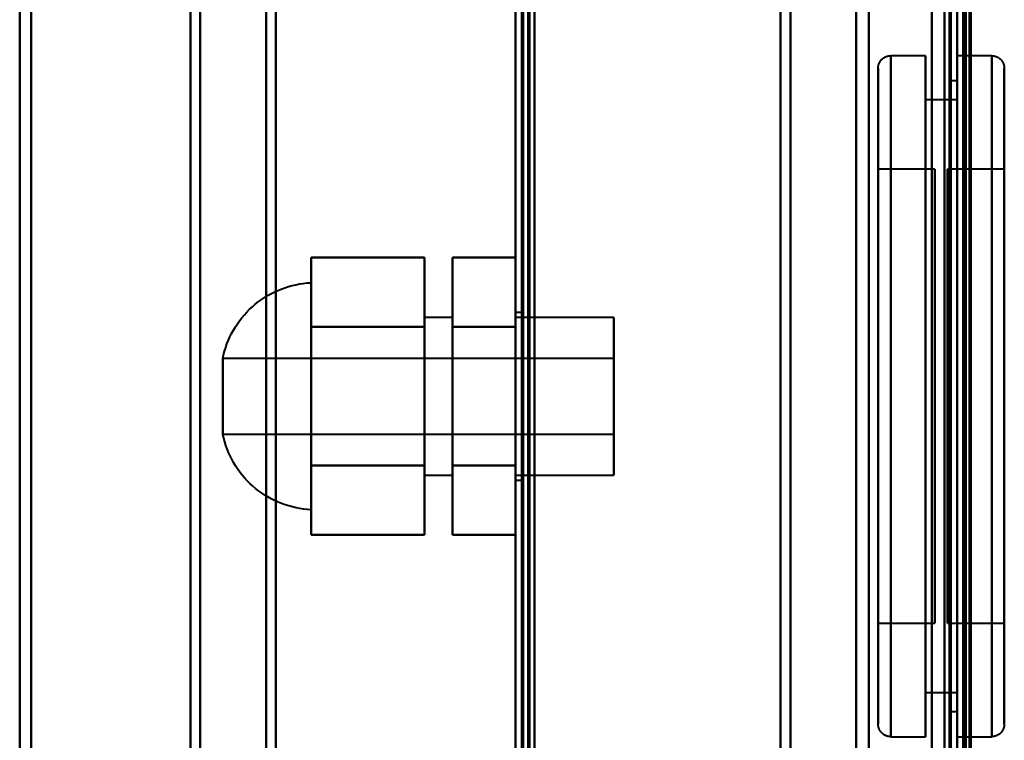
# Model space of a CAD drawing. Header units: millimetres. Extents: x -1087 to 1688, y -120 to 1046.
# Tile 26 of 78: x -624 to -546, y 684 to 742. Entities that reach past the tile are written whole.
import ezdxf

# ---------------------------------------------------------------- set-up
doc = ezdxf.new("R2010")
doc.units = ezdxf.units.MM
doc.layers.add('A-GENM', color=13, linetype='Continuous', lineweight=40)
doc.layers.add('G-IMPT', color=8, linetype='Continuous', lineweight=40)

# ---------------------------------------------------------------- blocks, each defined once
blk = doc.blocks.new('Maintenance r21 - Maintenance r21-755170-Arrière')
at = {"layer": 'A-GENM'}
for p, q in [((-585, 0), (-585, 973.372)), ((-585, 973.372), (-585, 0))]:
    blk.add_line(p, q, dxfattribs=at)
blk = doc.blocks.new('Souche connecteur circulaire R23 - Souche connecteur circulaire R23-755164-Arrière')
at = {"layer": 'A-GENM'}
blk.add_line((-585, 612.5), (-585, 770), dxfattribs=at)
blk = doc.blocks.new('NEXA 1000 CALQUES_dwg-755156-Arrière')
at = {"layer": 'G-IMPT'}
for p, q in [((-584.5, 972.272), (-584.5, 129.472)), ((-585, 937.772), (-585, 128.972)), ((-550, 937.772), (-550, 128.972)), ((-550, 129.472), (-550, 937.272)), ((-550, 604.868), (-550, 934.872)), ((-549.3, 934.872), (-549.3, 604.868)), ((-549.3, 604.868), (-549.3, 934.872)), ((-604, 616.883), (-604, 921.872)), ((-604, 921.872), (-604, 616.883)), ((-585, 921.872), (-585, 616.883)), ((-585, 921.872), (-585, 604.872)), ((-585, 604.872), (-585, 921.872)), ((-585, 604.872), (-585, 921.872)), ((-584.5, 616.883), (-584.5, 921.872)), ((-584.5, 604.872), (-584.5, 921.872)), ((-584.5, 921.872), (-584.5, 604.872)), ((-584.5, 921.872), (-584.5, 604.872)), ((-564, 921.872), (-564, 616.883)), ((-564, 616.883), (-564, 921.872)), ((-550, 921.872), (-550, 702.849)), ((-549.3, 921.877), (-549.3, 591.872)), ((-549.3, 591.872), (-549.3, 921.877)), ((-604.773, 617.429), (-604.773, 921.281)), ((-604.773, 921.281), (-604.773, 617.429)), ((-563.198, 617.429), (-563.198, 921.281)), ((-563.198, 921.281), (-563.198, 617.429)), ((-624.3, 618.386), (-624.3, 920.246)), ((-624.3, 920.246), (-624.3, 618.386)), ((-623.387, 617.839), (-623.387, 920.838)), ((-623.387, 920.838), (-623.387, 617.839)), ((-610.773, 618.386), (-610.773, 920.246)), ((-610.773, 920.246), (-610.773, 618.386)), ((-610, 617.839), (-610, 920.838)), ((-610, 920.838), (-610, 617.839)), ((-558, 920.872), (-558, 617.807)), ((-558, 617.807), (-558, 920.872)), ((-556.99, 920.246), (-556.99, 618.386)), ((-556.99, 618.386), (-556.99, 920.246)), ((-551, 920.872), (-551, 617.807)), ((-549.3, 920.246), (-549.3, 703.47)), ((-604.773, 605.464), (-604.773, 909.315)), ((-604.773, 909.315), (-604.773, 605.464)), ((-604, 604.872), (-604, 909.862)), ((-604, 909.862), (-604, 604.872)), ((-564, 909.862), (-564, 604.872)), ((-564, 604.872), (-564, 909.862)), ((-563.198, 605.464), (-563.198, 909.315)), ((-563.198, 909.315), (-563.198, 605.464)), ((-623.387, 605.907), (-623.387, 908.906)), ((-623.387, 908.906), (-623.387, 605.907)), ((-610, 605.907), (-610, 908.906)), ((-610, 908.906), (-610, 605.907)), ((-558, 908.938), (-558, 605.872)), ((-558, 605.872), (-558, 908.938)), ((-551, 908.938), (-551, 605.872)), ((-551, 703.231), (-551, 908.938)), ((-624.3, 606.498), (-624.3, 908.359)), ((-624.3, 908.359), (-624.3, 606.498)), ((-610.773, 606.498), (-610.773, 908.359)), ((-610.773, 908.359), (-610.773, 606.498)), ((-556.99, 908.359), (-556.99, 703.47)), ((-556.99, 703.47), (-556.99, 908.359)), ((-549.3, 606.498), (-549.3, 908.359)), ((-551, 605.872), (-551, 823.514)), ((-549.3, 823.275), (-549.3, 606.498)), ((-549.3, 618.386), (-549.3, 823.275)), ((-550.5, 604.872), (-550.5, 763.372)), ((-550.5, 763.372), (-550.5, 604.872)), ((-550, 591.872), (-550, 763.372)), ((-550, 604.872), (-550, 763.372)), ((-550, 763.372), (-550, 604.872)), ((-550, 763.372), (-550, 591.872)), ((-552.5, 738.772), (-555.25, 738.772)), ((-555.25, 711.772), (-555.25, 738.772)), ((-555.25, 738.772), (-555.25, 711.772)), ((-555.25, 738.772), (-555.25, 684.772)), ((-552.5, 711.772), (-552.5, 738.772)), ((-552.5, 738.772), (-552.5, 711.772)), ((-547.25, 738.772), (-550, 738.772)), ((-550, 711.772), (-550, 738.772)), ((-550, 738.772), (-550, 684.772)), ((-550, 738.772), (-550, 684.772)), ((-547.25, 738.772), (-547.25, 711.772)), ((-547.25, 738.772), (-547.25, 711.772)), ((-547.25, 684.772), (-547.25, 738.772)), ((-547.25, 684.772), (-547.25, 738.772)), ((-556.25, 711.772), (-556.25, 737.772)), ((-556.25, 685.772), (-556.25, 737.772)), ((-556.25, 737.772), (-556.25, 711.772)), ((-546.25, 737.772), (-546.25, 711.772)), ((-546.25, 737.772), (-546.25, 685.772)), ((-546.25, 711.772), (-546.25, 737.772)), ((-550, 736.772), (-550.5, 736.772)), ((-550.5, 711.772), (-550.5, 736.772)), ((-550.5, 736.772), (-550.5, 711.772)), ((-550, 711.772), (-550, 736.772)), ((-550, 736.772), (-550, 711.772)), ((-550, 735.272), (-552.5, 735.272)), ((-552.5, 711.772), (-552.5, 735.272)), ((-552.5, 735.272), (-552.5, 711.772)), ((-550, 711.772), (-550, 735.272)), ((-550, 735.272), (-550, 711.772)), ((-551.75, 729.772), (-556.25, 729.772)), ((-556.25, 693.772), (-556.25, 729.772)), ((-556.25, 693.772), (-556.25, 729.772)), ((-556.25, 729.772), (-556.25, 711.772)), ((-551.75, 711.772), (-551.75, 729.772)), ((-551.75, 729.772), (-551.75, 693.772)), ((-551.75, 729.772), (-551.75, 693.772)), ((-546.25, 729.772), (-550.75, 729.772)), ((-550.75, 729.772), (-550.75, 711.772)), ((-550.75, 711.772), (-550.75, 729.772)), ((-546.25, 729.772), (-546.25, 711.772)), ((-546.25, 711.772), (-546.25, 729.772)), ((-601.2, 711.772), (-601.2, 720.772)), ((-601.2, 720.772), (-601.2, 702.772)), ((-601.2, 720.772), (-601.2, 711.772)), ((-584.5, 718.422), (-585, 718.422)), ((-585, 711.772), (-585, 718.422)), ((-585, 718.422), (-585, 711.772)), ((-584.5, 718.422), (-584.5, 711.772)), ((-584.5, 711.772), (-584.5, 718.422)), ((-590, 718.022), (-592.2, 718.022)), ((-592.2, 711.772), (-592.2, 718.022)), ((-592.2, 718.022), (-592.2, 711.772)), ((-590, 711.772), (-590, 718.022)), ((-590, 718.022), (-590, 711.772)), ((-577.2, 718.022), (-585, 718.022)), ((-585, 711.772), (-585, 718.022)), ((-585, 718.022), (-585, 705.522)), ((-585, 718.022), (-585, 705.522)), ((-577.2, 705.522), (-577.2, 718.022)), ((-577.2, 705.522), (-577.2, 718.022)), ((-577.2, 718.022), (-577.2, 711.772)), ((-577.2, 714.772), (-608.2, 714.772)), ((-608.2, 708.772), (-608.2, 714.772)), ((-608.2, 711.772), (-608.2, 714.772)), ((-608.2, 714.772), (-608.2, 711.772)), ((-577.2, 711.772), (-577.2, 714.772)), ((-577.2, 714.772), (-577.2, 711.772)), ((-608.2, 708.772), (-608.2, 711.772)), ((-608.2, 711.772), (-608.2, 708.772)), ((-601.2, 702.772), (-601.2, 711.772)), ((-601.2, 711.772), (-601.2, 702.772)), ((-592.2, 705.522), (-592.2, 711.772)), ((-592.2, 711.772), (-592.2, 705.522)), ((-590, 705.522), (-590, 711.772)), ((-590, 711.772), (-590, 705.522)), ((-585, 705.522), (-585, 711.772)), ((-585, 705.522), (-585, 711.772)), ((-585, 705.122), (-585, 711.772)), ((-585, 711.772), (-585, 705.122)), ((-584.5, 711.772), (-584.5, 705.122)), ((-584.5, 705.122), (-584.5, 711.772)), ((-577.2, 708.772), (-577.2, 711.772)), ((-577.2, 711.772), (-577.2, 708.772)), ((-577.2, 711.772), (-577.2, 705.522)), ((-577.2, 711.772), (-577.2, 705.522)), ((-556.25, 685.772), (-556.25, 711.772)), ((-556.25, 711.772), (-556.25, 685.772)), ((-556.25, 711.772), (-556.25, 693.772)), ((-556.25, 711.772), (-556.25, 693.772)), ((-555.25, 684.772), (-555.25, 711.772)), ((-555.25, 711.772), (-555.25, 684.772)), ((-552.5, 688.272), (-552.5, 711.772)), ((-552.5, 684.772), (-552.5, 711.772)), ((-552.5, 711.772), (-552.5, 688.272)), ((-552.5, 711.772), (-552.5, 684.772)), ((-551.75, 693.772), (-551.75, 711.772)), ((-551.75, 693.772), (-551.75, 711.772)), ((-550.75, 711.772), (-550.75, 693.772)), ((-550.75, 693.772), (-550.75, 711.772)), ((-550.5, 686.772), (-550.5, 711.772)), ((-550.5, 711.772), (-550.5, 686.772)), ((-550, 684.772), (-550, 711.772)), ((-550, 684.772), (-550, 711.772)), ((-550, 686.772), (-550, 711.772)), ((-550, 711.772), (-550, 686.772)), ((-550, 688.272), (-550, 711.772)), ((-550, 711.772), (-550, 688.272)), ((-547.25, 711.772), (-547.25, 684.772)), ((-546.25, 711.772), (-546.25, 685.772)), ((-546.25, 685.772), (-546.25, 711.772)), ((-546.25, 711.772), (-546.25, 693.772)), ((-546.25, 693.772), (-546.25, 711.772)), ((-608.2, 708.772), (-577.2, 708.772)), ((-592.2, 705.522), (-590, 705.522)), ((-585, 705.522), (-577.2, 705.522)), ((-585, 705.122), (-584.5, 705.122)), ((-556.99, 703.47), (-556.99, 606.498)), ((-556.99, 606.498), (-556.99, 703.47)), ((-556.25, 693.772), (-551.75, 693.772)), ((-550.75, 693.772), (-546.25, 693.772)), ((-552.5, 688.272), (-550, 688.272)), ((-550.5, 686.772), (-550, 686.772)), ((-555.25, 684.772), (-552.5, 684.772)), ((-550, 684.772), (-547.25, 684.772))]:
    blk.add_line(p, q, dxfattribs=at)
at = {"layer": 'G-IMPT', "flags": 128}
for points in [[(-585, 128.972), (-585, 339.922), (-585, 550.872), (-585, 761.822), (-585, 972.772)], [(-585, 972.772), (-585, 761.822), (-585, 550.872), (-585, 339.922), (-585, 128.972)], [(-584.5, 128.972), (-584.5, 339.922), (-584.5, 550.872), (-584.5, 761.822), (-584.5, 972.772)], [(-584.4, 972.772), (-584.4, 761.822), (-584.4, 550.872), (-584.4, 339.922), (-584.4, 128.972)], [(-584.4, 972.772), (-584.4, 761.822), (-584.4, 550.872), (-584.4, 339.922), (-584.4, 128.972)], [(-584.4, 128.972), (-584.4, 339.922), (-584.4, 550.872), (-584.4, 761.822), (-584.4, 972.772)], [(-584.5, 972.272), (-584.5, 761.572), (-584.5, 550.872), (-584.5, 340.172), (-584.5, 129.472)], [(-584.5, 129.472), (-584.5, 340.172), (-584.5, 550.872), (-584.5, 761.572), (-584.5, 972.272)], [(-584.5, 129.472), (-584.5, 340.172), (-584.5, 550.872), (-584.5, 761.572), (-584.5, 972.272)], [(-584.5, 972.272), (-584.5, 761.572), (-584.5, 550.872), (-584.5, 340.172), (-584.5, 129.472)], [(-584.5, 972.272), (-584.5, 761.572), (-584.5, 550.872), (-584.5, 340.172), (-584.5, 129.472)], [(-584.5, 129.472), (-584.5, 340.172), (-584.5, 550.872), (-584.5, 761.572), (-584.5, 972.272)], [(-584, 972.272), (-584, 761.572), (-584, 550.872), (-584, 340.172), (-584, 129.472)], [(-584, 129.472), (-584, 340.172), (-584, 550.872), (-584, 761.572), (-584, 972.272)], [(-584, 972.272), (-584, 761.572), (-584, 550.872), (-584, 340.172), (-584, 129.472)], [(-583.9, 129.472), (-583.9, 340.172), (-583.9, 550.872), (-583.9, 761.572), (-583.9, 972.272)], [(-583.9, 129.472), (-583.9, 340.172), (-583.9, 550.872), (-583.9, 761.572), (-583.9, 972.272)], [(-583.9, 972.272), (-583.9, 761.572), (-583.9, 550.872), (-583.9, 340.172), (-583.9, 129.472)], [(-585, 937.772), (-585, 735.572), (-585, 533.372), (-585, 331.172), (-585, 128.972)], [(-585, 128.972), (-585, 331.172), (-585, 533.372), (-585, 735.572), (-585, 937.772)], [(-584.5, 937.772), (-584.5, 735.572), (-584.5, 533.372), (-584.5, 331.172), (-584.5, 128.972)], [(-584.4, 128.972), (-584.4, 331.172), (-584.4, 533.372), (-584.4, 735.572), (-584.4, 937.772)], [(-584.4, 128.972), (-584.4, 331.172), (-584.4, 533.372), (-584.4, 735.572), (-584.4, 937.772)], [(-584.4, 937.772), (-584.4, 735.572), (-584.4, 533.372), (-584.4, 331.172), (-584.4, 128.972)], [(-552, 937.772), (-552, 735.572), (-552, 533.372), (-552, 331.172), (-552, 128.972)], [(-552, 128.972), (-552, 331.172), (-552, 533.372), (-552, 735.572), (-552, 937.772)], [(-552, 937.772), (-552, 735.572), (-552, 533.372), (-552, 331.172), (-552, 128.972)], [(-552, 128.972), (-552, 331.172), (-552, 533.372), (-552, 735.572), (-552, 937.772)], [(-550, 937.772), (-550, 735.572), (-550, 533.372), (-550, 331.172), (-550, 128.972)], [(-550, 128.972), (-550, 331.172), (-550, 533.372), (-550, 735.572), (-550, 937.772)], [(-549.5, 937.772), (-549.5, 735.572), (-549.5, 533.372), (-549.5, 331.172), (-549.5, 128.972)], [(-549.4, 937.772), (-549.4, 735.572), (-549.4, 533.372), (-549.4, 331.172), (-549.4, 128.972)], [(-549.4, 128.972), (-549.4, 331.172), (-549.4, 533.372), (-549.4, 735.572), (-549.4, 937.772)], [(-549.4, 128.972), (-549.4, 331.172), (-549.4, 533.372), (-549.4, 735.572), (-549.4, 937.772)], [(-583.5, 937.272), (-583.5, 735.322), (-583.5, 533.372), (-583.5, 331.422), (-583.5, 129.472)], [(-583.5, 129.472), (-583.5, 331.422), (-583.5, 533.372), (-583.5, 735.322), (-583.5, 937.272)], [(-583.5, 129.472), (-583.5, 331.422), (-583.5, 533.372), (-583.5, 735.322), (-583.5, 937.272)], [(-583.5, 937.272), (-583.5, 735.322), (-583.5, 533.372), (-583.5, 331.422), (-583.5, 129.472)], [(-552, 937.272), (-552, 735.322), (-552, 533.372), (-552, 331.422), (-552, 129.472)], [(-552, 129.472), (-552, 331.422), (-552, 533.372), (-552, 735.322), (-552, 937.272)], [(-552, 937.272), (-552, 735.322), (-552, 533.372), (-552, 331.422), (-552, 129.472)], [(-552, 129.472), (-552, 331.422), (-552, 533.372), (-552, 735.322), (-552, 937.272)], [(-550.6, 129.472), (-550.6, 331.422), (-550.6, 533.372), (-550.6, 735.322), (-550.6, 937.272)], [(-550.6, 937.272), (-550.6, 735.322), (-550.6, 533.372), (-550.6, 331.422), (-550.6, 129.472)], [(-550.6, 129.472), (-550.6, 331.422), (-550.6, 533.372), (-550.6, 735.322), (-550.6, 937.272)], [(-550.6, 129.472), (-550.6, 331.422), (-550.6, 533.372), (-550.6, 735.322), (-550.6, 937.272)], [(-550.6, 937.272), (-550.6, 735.322), (-550.6, 533.372), (-550.6, 331.422), (-550.6, 129.472)], [(-550.6, 937.272), (-550.6, 735.322), (-550.6, 533.372), (-550.6, 331.422), (-550.6, 129.472)], [(-550.5, 129.472), (-550.5, 331.422), (-550.5, 533.372), (-550.5, 735.322), (-550.5, 937.272)], [(-550.5, 937.272), (-550.5, 735.322), (-550.5, 533.372), (-550.5, 331.422), (-550.5, 129.472)], [(-550, 129.472), (-550, 331.422), (-550, 533.372), (-550, 735.322), (-550, 937.272)], [(-550, 937.272), (-550, 735.322), (-550, 533.372), (-550, 331.422), (-550, 129.472)], [(-550, 937.272), (-550, 743.297), (-550, 549.322), (-550, 355.347), (-550, 161.372)], [(-550, 129.472), (-550, 331.422), (-550, 533.372), (-550, 735.322), (-550, 937.272)], [(-550, 161.372), (-550, 355.347), (-550, 549.322), (-550, 743.297), (-550, 937.272)], [(-550, 937.272), (-550, 735.322), (-550, 533.372), (-550, 331.422), (-550, 129.472)], [(-549.5, 937.272), (-549.5, 735.322), (-549.5, 533.372), (-549.5, 331.422), (-549.5, 129.472)], [(-549.5, 129.472), (-549.5, 331.422), (-549.5, 533.372), (-549.5, 735.322), (-549.5, 937.272)], [(-549.5, 937.272), (-549.5, 735.322), (-549.5, 533.372), (-549.5, 331.422), (-549.5, 129.472)], [(-549.5, 129.472), (-549.5, 331.422), (-549.5, 533.372), (-549.5, 735.322), (-549.5, 937.272)], [(-549.5, 129.472), (-549.5, 331.422), (-549.5, 533.372), (-549.5, 735.322), (-549.5, 937.272)], [(-549.5, 937.272), (-549.5, 735.322), (-549.5, 533.372), (-549.5, 331.422), (-549.5, 129.472)], [(-549, 129.372), (-549, 331.372), (-549, 533.372), (-549, 735.372), (-549, 937.372)], [(-549, 937.372), (-549, 735.372), (-549, 533.372), (-549, 331.372), (-549, 129.372)], [(-549, 129.472), (-549, 331.422), (-549, 533.372), (-549, 735.322), (-549, 937.272)], [(-549, 937.272), (-549, 735.322), (-549, 533.372), (-549, 331.422), (-549, 129.472)], [(-548.9, 937.272), (-548.9, 743.297), (-548.9, 549.322), (-548.9, 355.347), (-548.9, 161.372)], [(-548.9, 161.372), (-548.9, 355.347), (-548.9, 549.322), (-548.9, 743.297), (-548.9, 937.272)], [(-585, 291.172), (-585, 421.022), (-585, 550.872), (-585, 680.722), (-585, 810.572)], [(-585, 810.572), (-585, 680.722), (-585, 550.872), (-585, 421.022), (-585, 291.172)], [(-585, 810.572), (-585, 680.722), (-585, 550.872), (-585, 421.022), (-585, 291.172)], [(-585, 291.172), (-585, 421.022), (-585, 550.872), (-585, 680.722), (-585, 810.572)], [(-584.5, 291.172), (-584.5, 421.022), (-584.5, 550.872), (-584.5, 680.722), (-584.5, 810.572)], [(-584.4, 810.572), (-584.4, 680.722), (-584.4, 550.872), (-584.4, 421.022), (-584.4, 291.172)], [(-584.4, 810.572), (-584.4, 680.722), (-584.4, 550.872), (-584.4, 421.022), (-584.4, 291.172)], [(-584.4, 291.172), (-584.4, 421.022), (-584.4, 550.872), (-584.4, 680.722), (-584.4, 810.572)], [(-583.5, 810.572), (-583.5, 680.722), (-583.5, 550.872), (-583.5, 421.022), (-583.5, 291.172)], [(-583.5, 291.172), (-583.5, 421.022), (-583.5, 550.872), (-583.5, 680.722), (-583.5, 810.572)], [(-583.5, 810.572), (-583.5, 680.722), (-583.5, 550.872), (-583.5, 421.022), (-583.5, 291.172)], [(-583.5, 291.172), (-583.5, 421.022), (-583.5, 550.872), (-583.5, 680.722), (-583.5, 810.572)], [(-556.25, 737.772), (-556.249, 737.812), (-556.247, 737.852), (-556.243, 737.892), (-556.237, 737.932), (-556.23, 737.971), (-556.221, 738.01), (-556.211, 738.049), (-556.199, 738.087), (-556.186, 738.125), (-556.171, 738.162), (-556.155, 738.198), (-556.137, 738.234), (-556.118, 738.269), (-556.097, 738.303), (-556.075, 738.337), (-556.052, 738.369), (-556.028, 738.401), (-556.002, 738.432), (-555.975, 738.461), (-555.947, 738.49), (-555.917, 738.517), (-555.887, 738.543), (-555.856, 738.568), (-555.824, 738.591), (-555.79, 738.614), (-555.756, 738.635), (-555.721, 738.654), (-555.686, 738.672), (-555.649, 738.689), (-555.612, 738.704), (-555.575, 738.718), (-555.537, 738.73), (-555.498, 738.741), (-555.459, 738.75), (-555.42, 738.758), (-555.38, 738.764), (-555.341, 738.768), (-555.301, 738.771), (-555.261, 738.772), (-555.25, 738.772)], [(-547.25, 738.772), (-547.21, 738.772), (-547.17, 738.769), (-547.13, 738.765), (-547.091, 738.76), (-547.051, 738.752), (-547.012, 738.744), (-546.974, 738.733), (-546.935, 738.722), (-546.898, 738.708), (-546.861, 738.693), (-546.824, 738.677), (-546.788, 738.659), (-546.753, 738.64), (-546.719, 738.62), (-546.685, 738.598), (-546.653, 738.574), (-546.621, 738.55), (-546.591, 738.524), (-546.561, 738.497), (-546.533, 738.469), (-546.505, 738.44), (-546.479, 738.409), (-546.454, 738.378), (-546.431, 738.346), (-546.409, 738.313), (-546.388, 738.279), (-546.368, 738.244), (-546.35, 738.208), (-546.333, 738.172), (-546.318, 738.135), (-546.304, 738.097), (-546.292, 738.059), (-546.281, 738.02), (-546.272, 737.982), (-546.265, 737.942), (-546.259, 737.903), (-546.254, 737.863), (-546.251, 737.823), (-546.25, 737.783), (-546.25, 737.772)], [(-556.25, 685.772), (-556.25, 685.793), (-556.25, 685.855), (-556.25, 685.959), (-556.25, 686.104), (-556.25, 686.291), (-556.25, 686.518), (-556.25, 686.785), (-556.25, 687.092), (-556.25, 687.439), (-556.25, 687.825), (-556.25, 688.249), (-556.25, 688.71), (-556.25, 689.209), (-556.25, 689.744), (-556.25, 690.314), (-556.25, 690.918), (-556.25, 691.555), (-556.25, 692.225), (-556.25, 692.927), (-556.25, 693.658), (-556.25, 694.418), (-556.25, 695.206), (-556.25, 696.021), (-556.25, 696.861), (-556.25, 697.724), (-556.25, 698.611), (-556.25, 699.518), (-556.25, 700.445), (-556.25, 701.389), (-556.25, 702.351), (-556.25, 703.328), (-556.25, 704.318), (-556.25, 705.32), (-556.25, 706.332), (-556.25, 707.353), (-556.25, 708.381), (-556.25, 709.415), (-556.25, 710.452), (-556.25, 711.492), (-556.25, 712.531), (-556.25, 713.57), (-556.25, 714.606), (-556.25, 715.637), (-556.25, 716.662), (-556.25, 717.68), (-556.25, 718.687), (-556.25, 719.684), (-556.25, 720.668), (-556.25, 721.638), (-556.25, 722.592), (-556.25, 723.529), (-556.25, 724.447), (-556.25, 725.345), (-556.25, 726.22), (-556.25, 727.073), (-556.25, 727.902), (-556.25, 728.704), (-556.25, 729.48), (-556.25, 730.227), (-556.25, 730.945), (-556.25, 731.631), (-556.25, 732.287), (-556.25, 732.909), (-556.25, 733.498), (-556.25, 734.051), (-556.25, 734.57), (-556.25, 735.051), (-556.25, 735.496), (-556.25, 735.902), (-556.25, 736.27), (-556.25, 736.599), (-556.25, 736.888), (-556.25, 737.137), (-556.25, 737.345), (-556.25, 737.512), (-556.25, 737.638), (-556.25, 737.723), (-556.25, 737.766), (-556.25, 737.772)], [(-556.25, 737.772), (-556.25, 737.752), (-556.25, 737.689), (-556.25, 737.585), (-556.25, 737.44), (-556.25, 737.254), (-556.25, 737.027), (-556.25, 736.76), (-556.25, 736.452), (-556.25, 736.106), (-556.25, 735.72), (-556.25, 735.296), (-556.25, 734.834), (-556.25, 734.336), (-556.25, 733.801), (-556.25, 733.231), (-556.25, 732.627), (-556.25, 731.989), (-556.25, 731.319), (-556.25, 730.618), (-556.25, 729.887), (-556.25, 729.126), (-556.25, 728.338), (-556.25, 727.524), (-556.25, 726.684), (-556.25, 725.82), (-556.25, 724.934), (-556.25, 724.027), (-556.25, 723.1), (-556.25, 722.155), (-556.25, 721.194), (-556.25, 720.217), (-556.25, 719.227), (-556.25, 718.225), (-556.25, 717.213), (-556.25, 716.191), (-556.25, 715.163), (-556.25, 714.13), (-556.25, 713.092), (-556.25, 712.053), (-556.25, 711.013), (-556.25, 709.974), (-556.25, 708.939), (-556.25, 707.907), (-556.25, 706.882), (-556.25, 705.865), (-556.25, 704.857), (-556.25, 703.86), (-556.25, 702.876), (-556.25, 701.907), (-556.25, 700.952), (-556.25, 700.016), (-556.25, 699.098), (-556.25, 698.2), (-556.25, 697.324), (-556.25, 696.471), (-556.25, 695.643), (-556.25, 694.84), (-556.25, 694.065), (-556.25, 693.318), (-556.25, 692.6), (-556.25, 691.913), (-556.25, 691.258), (-556.25, 690.636), (-556.25, 690.047), (-556.25, 689.493), (-556.25, 688.975), (-556.25, 688.493), (-556.25, 688.049), (-556.25, 687.642), (-556.25, 687.275), (-556.25, 686.946), (-556.25, 686.657), (-556.25, 686.408), (-556.25, 686.2), (-556.25, 686.032), (-556.25, 685.906), (-556.25, 685.822), (-556.25, 685.778), (-556.25, 685.772)], [(-546.25, 737.772), (-546.25, 737.752), (-546.25, 737.689), (-546.25, 737.585), (-546.25, 737.44), (-546.25, 737.254), (-546.25, 737.027), (-546.25, 736.76), (-546.25, 736.452), (-546.25, 736.106), (-546.25, 735.72), (-546.25, 735.296), (-546.25, 734.834), (-546.25, 734.336), (-546.25, 733.801), (-546.25, 733.231), (-546.25, 732.627), (-546.25, 731.989), (-546.25, 731.319), (-546.25, 730.618), (-546.25, 729.887), (-546.25, 729.126), (-546.25, 728.338), (-546.25, 727.524), (-546.25, 726.684), (-546.25, 725.82), (-546.25, 724.934), (-546.25, 724.027), (-546.25, 723.1), (-546.25, 722.155), (-546.25, 721.194), (-546.25, 720.217), (-546.25, 719.227), (-546.25, 718.225), (-546.25, 717.213), (-546.25, 716.191), (-546.25, 715.163), (-546.25, 714.13), (-546.25, 713.092), (-546.25, 712.053), (-546.25, 711.013), (-546.25, 709.974), (-546.25, 708.939), (-546.25, 707.907), (-546.25, 706.882), (-546.25, 705.865), (-546.25, 704.857), (-546.25, 703.86), (-546.25, 702.876), (-546.25, 701.907), (-546.25, 700.952), (-546.25, 700.016), (-546.25, 699.098), (-546.25, 698.2), (-546.25, 697.324), (-546.25, 696.471), (-546.25, 695.643), (-546.25, 694.84), (-546.25, 694.065), (-546.25, 693.318), (-546.25, 692.6), (-546.25, 691.913), (-546.25, 691.258), (-546.25, 690.636), (-546.25, 690.047), (-546.25, 689.493), (-546.25, 688.975), (-546.25, 688.493), (-546.25, 688.049), (-546.25, 687.642), (-546.25, 687.275), (-546.25, 686.946), (-546.25, 686.657), (-546.25, 686.408), (-546.25, 686.2), (-546.25, 686.032), (-546.25, 685.906), (-546.25, 685.822), (-546.25, 685.778), (-546.25, 685.772)], [(-546.25, 685.772), (-546.25, 685.793), (-546.25, 685.855), (-546.25, 685.959), (-546.25, 686.104), (-546.25, 686.291), (-546.25, 686.518), (-546.25, 686.785), (-546.25, 687.092), (-546.25, 687.439), (-546.25, 687.825), (-546.25, 688.249), (-546.25, 688.71), (-546.25, 689.209), (-546.25, 689.744), (-546.25, 690.314), (-546.25, 690.918), (-546.25, 691.555), (-546.25, 692.225), (-546.25, 692.927), (-546.25, 693.658), (-546.25, 694.418), (-546.25, 695.206), (-546.25, 696.021), (-546.25, 696.861), (-546.25, 697.724), (-546.25, 698.611), (-546.25, 699.518), (-546.25, 700.445), (-546.25, 701.389), (-546.25, 702.351), (-546.25, 703.328), (-546.25, 704.318), (-546.25, 705.32), (-546.25, 706.332), (-546.25, 707.353), (-546.25, 708.381), (-546.25, 709.415), (-546.25, 710.452), (-546.25, 711.492), (-546.25, 712.531), (-546.25, 713.57), (-546.25, 714.606), (-546.25, 715.637), (-546.25, 716.662), (-546.25, 717.68), (-546.25, 718.687), (-546.25, 719.684), (-546.25, 720.668), (-546.25, 721.638), (-546.25, 722.592), (-546.25, 723.529), (-546.25, 724.447), (-546.25, 725.345), (-546.25, 726.22), (-546.25, 727.073), (-546.25, 727.902), (-546.25, 728.704), (-546.25, 729.48), (-546.25, 730.227), (-546.25, 730.945), (-546.25, 731.631), (-546.25, 732.287), (-546.25, 732.909), (-546.25, 733.498), (-546.25, 734.051), (-546.25, 734.57), (-546.25, 735.051), (-546.25, 735.496), (-546.25, 735.902), (-546.25, 736.27), (-546.25, 736.599), (-546.25, 736.888), (-546.25, 737.137), (-546.25, 737.345), (-546.25, 737.512), (-546.25, 737.638), (-546.25, 737.723), (-546.25, 737.766), (-546.25, 737.772)], [(-601.2, 717.272), (-601.2, 718.647), (-601.2, 720.022), (-601.2, 721.397), (-601.2, 722.772)], [(-601.2, 722.772), (-601.2, 721.397), (-601.2, 720.022), (-601.2, 718.647), (-601.2, 717.272)], [(-592.2, 722.772), (-594.45, 722.772), (-596.7, 722.772), (-598.95, 722.772), (-601.2, 722.772)], [(-601.2, 722.772), (-601.2, 721.397), (-601.2, 720.022), (-601.2, 718.647), (-601.2, 717.272)], [(-601.2, 717.272), (-601.2, 718.647), (-601.2, 720.022), (-601.2, 721.397), (-601.2, 722.772)], [(-601.2, 722.772), (-598.95, 722.772), (-596.7, 722.772), (-594.45, 722.772), (-592.2, 722.772)], [(-592.2, 717.272), (-592.2, 718.647), (-592.2, 720.022), (-592.2, 721.397), (-592.2, 722.772)], [(-592.2, 722.772), (-592.2, 721.397), (-592.2, 720.022), (-592.2, 718.647), (-592.2, 717.272)], [(-592.2, 717.272), (-592.2, 718.647), (-592.2, 720.022), (-592.2, 721.397), (-592.2, 722.772)], [(-592.2, 722.772), (-592.2, 721.397), (-592.2, 720.022), (-592.2, 718.647), (-592.2, 717.272)], [(-590, 717.272), (-590, 718.647), (-590, 720.022), (-590, 721.397), (-590, 722.772)], [(-590, 722.772), (-590, 721.397), (-590, 720.022), (-590, 718.647), (-590, 717.272)], [(-590, 722.772), (-590, 721.397), (-590, 720.022), (-590, 718.647), (-590, 717.272)], [(-585, 722.772), (-586.25, 722.772), (-587.5, 722.772), (-588.75, 722.772), (-590, 722.772)], [(-590, 717.272), (-590, 718.647), (-590, 720.022), (-590, 721.397), (-590, 722.772)], [(-590, 722.772), (-588.75, 722.772), (-587.5, 722.772), (-586.25, 722.772), (-585, 722.772)], [(-585, 717.272), (-585, 718.647), (-585, 720.022), (-585, 721.397), (-585, 722.772)], [(-585, 722.772), (-585, 721.397), (-585, 720.022), (-585, 718.647), (-585, 717.272)], [(-585, 717.272), (-585, 718.647), (-585, 720.022), (-585, 721.397), (-585, 722.772)], [(-585, 722.772), (-585, 721.397), (-585, 720.022), (-585, 718.647), (-585, 717.272)], [(-608.2, 714.772), (-608.134, 715.065), (-608.057, 715.355), (-607.969, 715.641), (-607.868, 715.924), (-607.757, 716.203), (-607.635, 716.477), (-607.501, 716.745), (-607.358, 717.009), (-607.203, 717.266), (-607.039, 717.517), (-606.864, 717.761), (-606.681, 717.998), (-606.487, 718.227), (-606.285, 718.449), (-606.074, 718.662), (-605.854, 718.867), (-605.627, 719.062), (-605.392, 719.249), (-605.15, 719.425), (-604.901, 719.593), (-604.645, 719.749), (-604.383, 719.896), (-604.116, 720.032), (-603.843, 720.157), (-603.566, 720.271), (-603.284, 720.374), (-602.998, 720.466), (-602.709, 720.546), (-602.417, 720.615), (-602.123, 720.672), (-601.826, 720.717), (-601.528, 720.75), (-601.229, 720.771), (-601.2, 720.772)], [(-601.2, 706.272), (-601.2, 709.022), (-601.2, 711.772), (-601.2, 714.522), (-601.2, 717.272)], [(-601.2, 717.272), (-601.2, 714.522), (-601.2, 711.772), (-601.2, 709.022), (-601.2, 706.272)], [(-601.2, 706.272), (-601.2, 709.022), (-601.2, 711.772), (-601.2, 714.522), (-601.2, 717.272)], [(-601.2, 717.272), (-598.95, 717.272), (-596.7, 717.272), (-594.45, 717.272), (-592.2, 717.272)], [(-592.2, 717.272), (-594.45, 717.272), (-596.7, 717.272), (-598.95, 717.272), (-601.2, 717.272)], [(-601.2, 717.272), (-601.2, 714.522), (-601.2, 711.772), (-601.2, 709.022), (-601.2, 706.272)], [(-601.2, 717.272), (-598.95, 717.272), (-596.7, 717.272), (-594.45, 717.272), (-592.2, 717.272)], [(-592.2, 717.272), (-594.45, 717.272), (-596.7, 717.272), (-598.95, 717.272), (-601.2, 717.272)], [(-592.2, 706.272), (-592.2, 709.022), (-592.2, 711.772), (-592.2, 714.522), (-592.2, 717.272)], [(-592.2, 717.272), (-592.2, 714.522), (-592.2, 711.772), (-592.2, 709.022), (-592.2, 706.272)], [(-592.2, 717.272), (-592.2, 714.522), (-592.2, 711.772), (-592.2, 709.022), (-592.2, 706.272)], [(-592.2, 706.272), (-592.2, 709.022), (-592.2, 711.772), (-592.2, 714.522), (-592.2, 717.272)], [(-590, 706.272), (-590, 709.022), (-590, 711.772), (-590, 714.522), (-590, 717.272)], [(-590, 717.272), (-590, 714.522), (-590, 711.772), (-590, 709.022), (-590, 706.272)], [(-590, 717.272), (-590, 714.522), (-590, 711.772), (-590, 709.022), (-590, 706.272)], [(-585, 717.272), (-586.25, 717.272), (-587.5, 717.272), (-588.75, 717.272), (-590, 717.272)], [(-590, 717.272), (-588.75, 717.272), (-587.5, 717.272), (-586.25, 717.272), (-585, 717.272)], [(-590, 706.272), (-590, 709.022), (-590, 711.772), (-590, 714.522), (-590, 717.272)], [(-590, 717.272), (-588.75, 717.272), (-587.5, 717.272), (-586.25, 717.272), (-585, 717.272)], [(-585, 717.272), (-586.25, 717.272), (-587.5, 717.272), (-588.75, 717.272), (-590, 717.272)], [(-585, 706.272), (-585, 709.022), (-585, 711.772), (-585, 714.522), (-585, 717.272)], [(-585, 717.272), (-585, 714.522), (-585, 711.772), (-585, 709.022), (-585, 706.272)], [(-585, 706.272), (-585, 709.022), (-585, 711.772), (-585, 714.522), (-585, 717.272)], [(-585, 717.272), (-585, 714.522), (-585, 711.772), (-585, 709.022), (-585, 706.272)], [(-601.2, 702.772), (-601.499, 702.792), (-601.798, 702.824), (-602.094, 702.868), (-602.389, 702.924), (-602.681, 702.991), (-602.971, 703.07), (-603.257, 703.161), (-603.539, 703.263), (-603.817, 703.376), (-604.09, 703.5), (-604.358, 703.635), (-604.62, 703.781), (-604.876, 703.937), (-605.126, 704.103), (-605.369, 704.279), (-605.605, 704.464), (-605.833, 704.659), (-606.053, 704.863), (-606.265, 705.075), (-606.468, 705.296), (-606.662, 705.524), (-606.847, 705.761), (-607.022, 706.004), (-607.188, 706.254), (-607.343, 706.511), (-607.488, 706.774), (-607.622, 707.042), (-607.746, 707.315), (-607.858, 707.593), (-607.959, 707.876), (-608.049, 708.162), (-608.128, 708.452), (-608.194, 708.744), (-608.2, 708.772)], [(-601.2, 706.272), (-601.2, 704.897), (-601.2, 703.522), (-601.2, 702.147), (-601.2, 700.772)], [(-601.2, 700.772), (-601.2, 702.147), (-601.2, 703.522), (-601.2, 704.897), (-601.2, 706.272)], [(-601.2, 700.772), (-601.2, 702.147), (-601.2, 703.522), (-601.2, 704.897), (-601.2, 706.272)], [(-601.2, 706.272), (-598.95, 706.272), (-596.7, 706.272), (-594.45, 706.272), (-592.2, 706.272)], [(-592.2, 706.272), (-594.45, 706.272), (-596.7, 706.272), (-598.95, 706.272), (-601.2, 706.272)], [(-592.2, 706.272), (-594.45, 706.272), (-596.7, 706.272), (-598.95, 706.272), (-601.2, 706.272)], [(-601.2, 706.272), (-601.2, 704.897), (-601.2, 703.522), (-601.2, 702.147), (-601.2, 700.772)], [(-601.2, 706.272), (-598.95, 706.272), (-596.7, 706.272), (-594.45, 706.272), (-592.2, 706.272)], [(-592.2, 706.272), (-592.2, 704.897), (-592.2, 703.522), (-592.2, 702.147), (-592.2, 700.772)], [(-592.2, 700.772), (-592.2, 702.147), (-592.2, 703.522), (-592.2, 704.897), (-592.2, 706.272)], [(-592.2, 706.272), (-592.2, 704.897), (-592.2, 703.522), (-592.2, 702.147), (-592.2, 700.772)], [(-592.2, 700.772), (-592.2, 702.147), (-592.2, 703.522), (-592.2, 704.897), (-592.2, 706.272)], [(-590, 706.272), (-590, 704.897), (-590, 703.522), (-590, 702.147), (-590, 700.772)], [(-590, 700.772), (-590, 702.147), (-590, 703.522), (-590, 704.897), (-590, 706.272)], [(-590, 706.272), (-590, 704.897), (-590, 703.522), (-590, 702.147), (-590, 700.772)], [(-585, 706.272), (-586.25, 706.272), (-587.5, 706.272), (-588.75, 706.272), (-590, 706.272)], [(-590, 706.272), (-588.75, 706.272), (-587.5, 706.272), (-586.25, 706.272), (-585, 706.272)], [(-590, 700.772), (-590, 702.147), (-590, 703.522), (-590, 704.897), (-590, 706.272)], [(-590, 706.272), (-588.75, 706.272), (-587.5, 706.272), (-586.25, 706.272), (-585, 706.272)], [(-585, 706.272), (-586.25, 706.272), (-587.5, 706.272), (-588.75, 706.272), (-590, 706.272)], [(-585, 700.772), (-585, 702.147), (-585, 703.522), (-585, 704.897), (-585, 706.272)], [(-585, 706.272), (-585, 704.897), (-585, 703.522), (-585, 702.147), (-585, 700.772)], [(-585, 706.272), (-585, 704.897), (-585, 703.522), (-585, 702.147), (-585, 700.772)], [(-585, 700.772), (-585, 702.147), (-585, 703.522), (-585, 704.897), (-585, 706.272)], [(-592.2, 700.772), (-594.45, 700.772), (-596.7, 700.772), (-598.95, 700.772), (-601.2, 700.772)], [(-601.2, 700.772), (-598.95, 700.772), (-596.7, 700.772), (-594.45, 700.772), (-592.2, 700.772)], [(-590, 700.772), (-588.75, 700.772), (-587.5, 700.772), (-586.25, 700.772), (-585, 700.772)], [(-585, 700.772), (-586.25, 700.772), (-587.5, 700.772), (-588.75, 700.772), (-590, 700.772)], [(-555.25, 684.772), (-555.29, 684.773), (-555.33, 684.776), (-555.37, 684.779), (-555.409, 684.785), (-555.449, 684.792), (-555.488, 684.801), (-555.526, 684.811), (-555.565, 684.823), (-555.602, 684.836), (-555.639, 684.851), (-555.676, 684.868), (-555.712, 684.885), (-555.747, 684.904), (-555.781, 684.925), (-555.815, 684.947), (-555.847, 684.97), (-555.879, 684.995), (-555.909, 685.02), (-555.939, 685.047), (-555.967, 685.076), (-555.995, 685.105), (-556.021, 685.135), (-556.046, 685.166), (-556.069, 685.199), (-556.091, 685.232), (-556.112, 685.266), (-556.132, 685.301), (-556.15, 685.337), (-556.167, 685.373), (-556.182, 685.41), (-556.196, 685.448), (-556.208, 685.486), (-556.219, 685.524), (-556.228, 685.563), (-556.235, 685.602), (-556.241, 685.642), (-556.246, 685.682), (-556.249, 685.722), (-556.25, 685.762), (-556.25, 685.772)], [(-546.25, 685.772), (-546.251, 685.732), (-546.253, 685.692), (-546.257, 685.653), (-546.263, 685.613), (-546.27, 685.574), (-546.279, 685.535), (-546.289, 685.496), (-546.301, 685.458), (-546.314, 685.42), (-546.329, 685.383), (-546.345, 685.346), (-546.363, 685.311), (-546.382, 685.275), (-546.403, 685.241), (-546.425, 685.208), (-546.448, 685.175), (-546.472, 685.144), (-546.498, 685.113), (-546.525, 685.083), (-546.553, 685.055), (-546.583, 685.028), (-546.613, 685.002), (-546.644, 684.977), (-546.676, 684.953), (-546.71, 684.931), (-546.744, 684.91), (-546.779, 684.89), (-546.814, 684.872), (-546.851, 684.856), (-546.888, 684.84), (-546.925, 684.827), (-546.963, 684.814), (-547.002, 684.804), (-547.041, 684.794), (-547.08, 684.787), (-547.12, 684.781), (-547.159, 684.776), (-547.199, 684.774), (-547.239, 684.772), (-547.25, 684.772)]]:
    blk.add_lwpolyline(points, dxfattribs=at)

msp = doc.modelspace()

# ---------------------------------------------------------------- block references
at = {"layer": 'A-GENM'}
for name in ['Maintenance r21 - Maintenance r21-755170-Arrière', 'Souche connecteur circulaire R23 - Souche connecteur circulaire R23-755164-Arrière']:
    msp.add_blockref(name, (0, 0), dxfattribs=at)
at = {"layer": 'G-IMPT'}
msp.add_blockref('NEXA 1000 CALQUES_dwg-755156-Arrière', (0, 0), dxfattribs=at)

doc.saveas('drawing.dxf')
